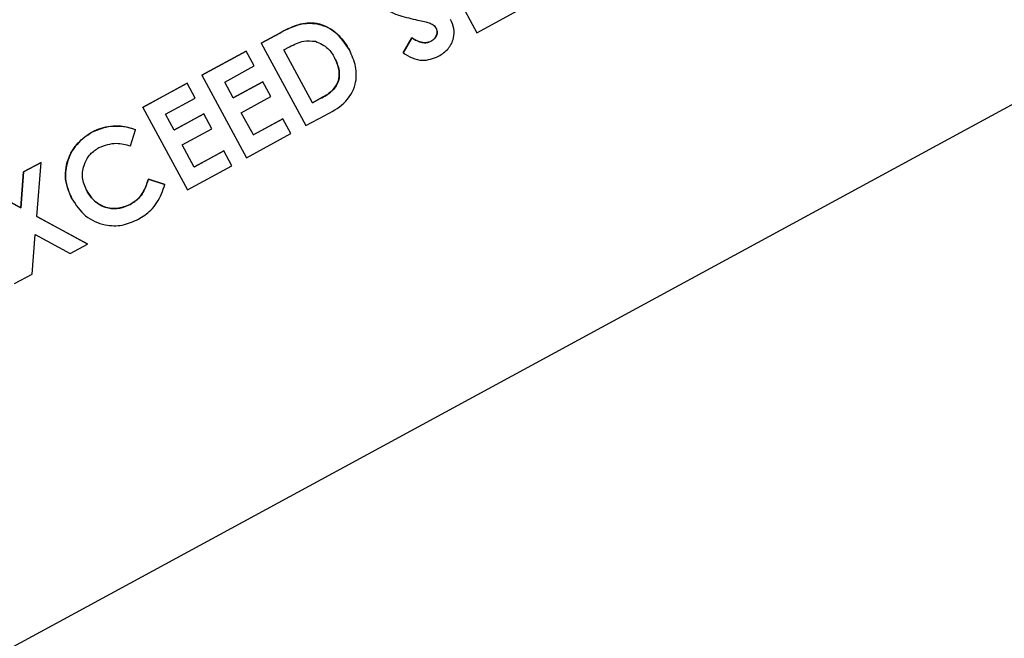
# Model space of a CAD drawing. Header units: inches. Extents: x 0.6 to 33.8, y 0 to 21.7.
# Tile 67 of 204: x 12.808 to 12.978, y 15.469 to 15.576. Entities that reach past the tile are written whole.
import ezdxf

# ---------------------------------------------------------------- set-up
doc = ezdxf.new("R2010")
doc.units = ezdxf.units.IN
doc.header["$MEASUREMENT"] = 0
doc.layers.add('FORMAT', color=7, linetype='Continuous')
doc.styles.add('SLDTEXTSTYLE3', font='TXT', dxfattribs={"width": 0.75})
doc.dimstyles.new('SLDDIMSTYLE0', dxfattribs={"dimtxt": 0.125, "dimasz": 0.13, "dimexe": 0, "dimexo": 0.0625, "dimgap": 0.03125, "dimtad": 0, "dimtih": 1, "dimtoh": 1, "dimdec": 1, "dimlfac": 4, "dimrnd": 1e-09, "dimzin": 12, "dimdsep": 46, "dimtxsty": 'SLDTEXTSTYLE3', "dimsah": 1, "dimcen": 0.09, "dimadec": 0, "dimazin": 3, "dimtfac": 1, "dimtdec": 1, "dimtofl": 0, "dimtmove": 0, "dimatfit": 3, "dimfxl": 0, "dimfrac": 2, "dimtolj": 1, "dimtzin": 12, "dimarcsym": 0})

# ---------------------------------------------------------------- blocks, each defined once
blk = doc.blocks.new('_D_1')
at = {"layer": 'FORMAT'}
for p, q in [((6.14175, 17.34011), (2.54818, 17.34011)), ((2.67318, 17.34011), (2.67318, 11.07473)), ((2.48846, 11.04934), (2.45037, 11.04934)), ((2.45037, 11.04934), (2.45037, 10.85091)), ((2.8579, 11.04934), (2.89599, 11.04934)), ((2.89599, 11.04934), (2.89599, 10.85091)), ((2.45037, 10.85091), (2.48846, 10.85091)), ((2.89599, 10.85091), (2.8579, 10.85091)), ((2.67318, 4.39851), (2.67318, 10.66388)), ((13.15451, 4.39851), (2.54818, 4.39851))]:
    blk.add_line(p, q, dxfattribs=at)
for points in [[(2.67318, 17.34011), (2.65318, 17.21011), (2.69318, 17.21011)], [(2.67318, 4.39851), (2.69318, 4.52851), (2.65318, 4.52851)]]:
    blk.add_solid(points, dxfattribs=at)
at = {"layer": 'FORMAT', "char_height": 0.125, "attachment_point": 1, "style": 'SLDTEXTSTYLE3'}
for s, insert in [('1315', (2.48846, 11.01204)), ('51.8', (2.51155, 10.82502))]:
    blk.add_mtext(s, dxfattribs=dict(at, insert=insert))

msp = doc.modelspace()

# ---------------------------------------------------------------- linework, layer by layer
at = {"color": 7, "linetype": 'Continuous'}
for p, q in [((12.74984, 15.43725), (13.22895, 15.69701)), ((12.87901, 15.58847), (12.88675, 15.57419)), ((12.88675, 15.57419), (12.89444, 15.57836)), ((12.84933, 15.57239), (12.85256, 15.57414)), ((12.85257, 15.57413), (12.84934, 15.57238)), ((12.85257, 15.57413), (12.85256, 15.57414)), ((12.87394, 15.57071), (12.87546, 15.57328)), ((12.87546, 15.57328), (12.87394, 15.5707)), ((12.87546, 15.57328), (12.87546, 15.57328)), ((12.84934, 15.57238), (12.84933, 15.57239)), ((12.84934, 15.57238), (12.85708, 15.5581)), ((12.85329, 15.57121), (12.85427, 15.57174)), ((12.8788, 15.57272), (12.8788, 15.57272)), ((12.83908, 15.56683), (12.84677, 15.571)), ((12.84677, 15.57099), (12.83908, 15.56682)), ((12.84677, 15.57099), (12.84677, 15.571)), ((12.84816, 15.56843), (12.84677, 15.57099)), ((12.85825, 15.56205), (12.85329, 15.57121)), ((12.86467, 15.5712), (12.86467, 15.5712)), ((12.87394, 15.5707), (12.87394, 15.57071)), ((12.84303, 15.56565), (12.84816, 15.56843)), ((12.83908, 15.56682), (12.83908, 15.56683)), ((12.83908, 15.56682), (12.84682, 15.55254)), ((12.82882, 15.56127), (12.83651, 15.56544)), ((12.83651, 15.56543), (12.82882, 15.56126)), ((12.83651, 15.56543), (12.83651, 15.56544)), ((12.8379, 15.56287), (12.83651, 15.56543)), ((12.84452, 15.5629), (12.84303, 15.56565)), ((12.84452, 15.56291), (12.84965, 15.56569)), ((12.84965, 15.56568), (12.84452, 15.5629)), ((12.84965, 15.56568), (12.84965, 15.56569)), ((12.85104, 15.56312), (12.84965, 15.56568)), ((12.84591, 15.56034), (12.85104, 15.56312)), ((12.83278, 15.56009), (12.8379, 15.56287)), ((12.85959, 15.56278), (12.85825, 15.56205)), ((12.85825, 15.56206), (12.85959, 15.56278)), ((12.85959, 15.56278), (12.85959, 15.56278)), ((12.82882, 15.56126), (12.82882, 15.56127)), ((12.82882, 15.56126), (12.83657, 15.54698)), ((12.83427, 15.55734), (12.83278, 15.56009)), ((12.83426, 15.55735), (12.83939, 15.56013)), ((12.83939, 15.56012), (12.83427, 15.55734)), ((12.83939, 15.56012), (12.83939, 15.56013)), ((12.84078, 15.55756), (12.83939, 15.56012)), ((12.848, 15.55649), (12.84591, 15.56034)), ((12.85708, 15.5581), (12.86036, 15.55988)), ((12.84799, 15.5565), (12.85312, 15.55928)), ((12.85313, 15.55927), (12.848, 15.55649)), ((12.85313, 15.55927), (12.85312, 15.55928)), ((12.85452, 15.55671), (12.85313, 15.55927)), ((12.81996, 15.55693), (12.81996, 15.55694)), ((12.8267, 15.55458), (12.8276, 15.55739)), ((12.8276, 15.55739), (12.8276, 15.5574)), ((12.83566, 15.55478), (12.84078, 15.55756)), ((12.84682, 15.55254), (12.85452, 15.55671)), ((12.83774, 15.55093), (12.83566, 15.55478)), ((12.83774, 15.55094), (12.84287, 15.55372)), ((12.84287, 15.55371), (12.83774, 15.55093)), ((12.84287, 15.55371), (12.84287, 15.55372)), ((12.84426, 15.55115), (12.84287, 15.55371)), ((12.80819, 15.55008), (12.81122, 15.55172)), ((12.81122, 15.55172), (12.80819, 15.55008)), ((12.81046, 15.54237), (12.81122, 15.55172)), ((12.81122, 15.55172), (12.81122, 15.55172)), ((12.83657, 15.54698), (12.84426, 15.55115)), ((12.80769, 15.54387), (12.80819, 15.55008)), ((12.80819, 15.55008), (12.80769, 15.54387)), ((12.80819, 15.55008), (12.80819, 15.55008)), ((12.8298, 15.54885), (12.83266, 15.54792)), ((12.8298, 15.54884), (12.8298, 15.54885)), ((12.83267, 15.54792), (12.8298, 15.54884)), ((12.83267, 15.54792), (12.83266, 15.54792)), ((12.80222, 15.54684), (12.80769, 15.54387)), ((12.80769, 15.54387), (12.80222, 15.54684)), ((12.81657, 15.5454), (12.81656, 15.54541)), ((12.82666, 15.54445), (12.82666, 15.54446)), ((12.80769, 15.54387), (12.80769, 15.54387)), ((12.81046, 15.54237), (12.81926, 15.5376)), ((12.81926, 15.53759), (12.81046, 15.54237)), ((12.80965, 15.53238), (12.8102, 15.53923)), ((12.8102, 15.53923), (12.81624, 15.53596)), ((12.81624, 15.53596), (12.81926, 15.53759)), ((12.81926, 15.53759), (12.81926, 15.5376)), ((12.80662, 15.53074), (12.80965, 15.53238))]:
    msp.add_line(p, q, dxfattribs=at)
for points, knots in [([(12.87015, 15.57945), (12.87057, 15.57891), (12.87141, 15.57783), (12.87375, 15.57699), (12.87543, 15.57662), (12.87647, 15.57639)], [0, 0, 0, 0, 0.278494, 0.558591, 1, 1, 1, 1]), ([(12.85256, 15.57414), (12.85375, 15.57477), (12.85612, 15.57603), (12.86003, 15.57579), (12.86296, 15.57385), (12.8641, 15.57208), (12.86467, 15.5712)], [0, 0, 0, 0, 0.281479, 0.558724, 0.779167, 1, 1, 1, 1]), ([(12.86467, 15.5712), (12.86392, 15.57231), (12.86242, 15.57452), (12.85882, 15.57617), (12.85535, 15.57558), (12.8535, 15.57462), (12.85257, 15.57413)], [0, 0, 0, 0, 0.28006, 0.558956, 0.778612, 1, 1, 1, 1]), ([(12.87647, 15.57639), (12.87687, 15.5763), (12.87753, 15.57616), (12.87844, 15.57591), (12.8792, 15.5756), (12.87953, 15.57517), (12.8797, 15.57496)], [0, 0, 0, 0, 0.340769, 0.561242, 0.781152, 1, 1, 1, 1]), ([(12.88009, 15.5701), (12.88069, 15.57049), (12.88187, 15.57127), (12.88276, 15.57311), (12.88286, 15.57496), (12.8824, 15.57598), (12.88218, 15.57649)], [0, 0, 0, 0, 0.280178, 0.559487, 0.779603, 1, 1, 1, 1]), ([(12.87546, 15.57328), (12.87605, 15.57296), (12.87686, 15.5725), (12.87807, 15.57242), (12.87855, 15.57262), (12.8788, 15.57272)], [0, 0, 0, 0, 0.559407, 0.779869, 1, 1, 1, 1]), ([(12.8788, 15.57272), (12.87848, 15.5726), (12.87786, 15.57237), (12.87665, 15.5726), (12.87592, 15.57302), (12.87546, 15.57328)], [0, 0, 0, 0, 0.279066, 0.559245, 1, 1, 1, 1]), ([(12.8788, 15.57272), (12.87901, 15.57286), (12.87943, 15.57313), (12.87977, 15.57376), (12.87991, 15.5744), (12.87976, 15.57477), (12.87969, 15.57496)], [0, 0, 0, 0, 0.280345, 0.560195, 0.780435, 1, 1, 1, 1]), ([(12.8797, 15.57496), (12.87977, 15.57472), (12.87993, 15.57423), (12.87968, 15.57355), (12.8793, 15.57303), (12.87897, 15.57282), (12.8788, 15.57272)], [0, 0, 0, 0, 0.278174, 0.558403, 0.779137, 1, 1, 1, 1]), ([(12.85427, 15.57174), (12.85507, 15.57215), (12.8565, 15.57289), (12.85809, 15.57276), (12.85879, 15.57271)], [0, 0, 0, 0, 0.5614191, 1, 1, 1, 1]), ([(12.85879, 15.57271), (12.85957, 15.57236), (12.86096, 15.57173), (12.86174, 15.57043), (12.86208, 15.56985)], [0, 0, 0, 0, 0.557963, 1, 1, 1, 1]), ([(12.86036, 15.55988), (12.86153, 15.56048), (12.86387, 15.56166), (12.86589, 15.56493), (12.86591, 15.56838), (12.86508, 15.57026), (12.86467, 15.5712)], [0, 0, 0, 0, 0.281731, 0.559047, 0.779253, 1, 1, 1, 1]), ([(12.87394, 15.5707), (12.87446, 15.57038), (12.8755, 15.56973), (12.87768, 15.56917), (12.87918, 15.56975), (12.88009, 15.5701)], [0, 0, 0, 0, 0.281493, 0.562113, 1, 1, 1, 1]), ([(12.85959, 15.56278), (12.86031, 15.56317), (12.86174, 15.56394), (12.86298, 15.56598), (12.86289, 15.56812), (12.86235, 15.56928), (12.86208, 15.56986)], [0, 0, 0, 0, 0.281796, 0.55844, 0.778854, 1, 1, 1, 1]), ([(12.86208, 15.56985), (12.86241, 15.56911), (12.86308, 15.56763), (12.86277, 15.56522), (12.86125, 15.56371), (12.86015, 15.56309), (12.85959, 15.56278)], [0, 0, 0, 0, 0.280461, 0.55886, 0.778481, 1, 1, 1, 1]), ([(12.8276, 15.55739), (12.82674, 15.55765), (12.82532, 15.55808), (12.82325, 15.55801), (12.82154, 15.55768), (12.82049, 15.55718), (12.81996, 15.55693)], [0, 0, 0, 0, 0.339531, 0.559715, 0.779876, 1, 1, 1, 1]), ([(12.81996, 15.55694), (12.82079, 15.5573), (12.82214, 15.55789), (12.8242, 15.55807), (12.82595, 15.55794), (12.82705, 15.55758), (12.8276, 15.5574)], [0, 0, 0, 0, 0.339461, 0.559666, 0.77983, 1, 1, 1, 1]), ([(12.81656, 15.54541), (12.81608, 15.54658), (12.8151, 15.54891), (12.81579, 15.55248), (12.8175, 15.55527), (12.81914, 15.55638), (12.81996, 15.55694)], [0, 0, 0, 0, 0.279811, 0.559029, 0.779559, 1, 1, 1, 1]), ([(12.81996, 15.55693), (12.81894, 15.5562), (12.81689, 15.55472), (12.81544, 15.55141), (12.81536, 15.54812), (12.81616, 15.54631), (12.81657, 15.5454)], [0, 0, 0, 0, 0.279617, 0.559275, 0.779473, 1, 1, 1, 1]), ([(12.82125, 15.55432), (12.82226, 15.55468), (12.82406, 15.55532), (12.82589, 15.55481), (12.8267, 15.55458)], [0, 0, 0, 0, 0.558091, 1, 1, 1, 1]), ([(12.81913, 15.5468), (12.81881, 15.54756), (12.81818, 15.54908), (12.81859, 15.5514), (12.81964, 15.55325), (12.82072, 15.55396), (12.82125, 15.55432)], [0, 0, 0, 0, 0.279789, 0.559431, 0.779622, 1, 1, 1, 1]), ([(12.82666, 15.54446), (12.8272, 15.5448), (12.82808, 15.54537), (12.82893, 15.54656), (12.82944, 15.54768), (12.82968, 15.54846), (12.8298, 15.54885)], [0, 0, 0, 0, 0.3394126, 0.5593722, 0.7796159, 1, 1, 1, 1]), ([(12.8298, 15.54884), (12.82961, 15.54824), (12.8293, 15.54725), (12.82857, 15.54599), (12.82771, 15.54509), (12.82701, 15.54467), (12.82666, 15.54445)], [0, 0, 0, 0, 0.340088, 0.560012, 0.779955, 1, 1, 1, 1]), ([(12.82807, 15.5419), (12.82882, 15.54237), (12.83007, 15.54314), (12.83135, 15.54474), (12.83213, 15.54629), (12.83249, 15.54737), (12.83267, 15.54792)], [0, 0, 0, 0, 0.3395926, 0.5595264, 0.7796837, 1, 1, 1, 1]), ([(12.81912, 15.5468), (12.81959, 15.54611), (12.82051, 15.54473), (12.8227, 15.54373), (12.82487, 15.54368), (12.82606, 15.5442), (12.82666, 15.54446)], [0, 0, 0, 0, 0.280046, 0.55923, 0.779527, 1, 1, 1, 1]), ([(12.82666, 15.54445), (12.82589, 15.54414), (12.82435, 15.54352), (12.82198, 15.54395), (12.82018, 15.54515), (12.81948, 15.54625), (12.81913, 15.5468)], [0, 0, 0, 0, 0.279741, 0.559044, 0.779321, 1, 1, 1, 1]), ([(12.81657, 15.5454), (12.81727, 15.54435), (12.81869, 15.54224), (12.82203, 15.54076), (12.82534, 15.54067), (12.82716, 15.54149), (12.82807, 15.5419)], [0, 0, 0, 0, 0.2799511, 0.5592663, 0.7794311, 1, 1, 1, 1])]:
    msp.add_open_spline(points, degree=3, knots=knots, dxfattribs=at)

# ---------------------------------------------------------------- dimensions: what is measured, and where the dimension line sits
at = {"layer": 'FORMAT'}
dim = msp.add_linear_dim(base=(2.67318, 17.34011), p1=(13.20451, 4.39851), p2=(6.19175, 17.34011), angle=90, dimstyle='SLDDIMSTYLE0', dxfattribs=at)
dim.commit()
dim.dimension.update_dxf_attribs({"geometry": '_D_1', "text_midpoint": (2.67318, 10.86931), "dimtype": 160})

doc.saveas('drawing.dxf')
